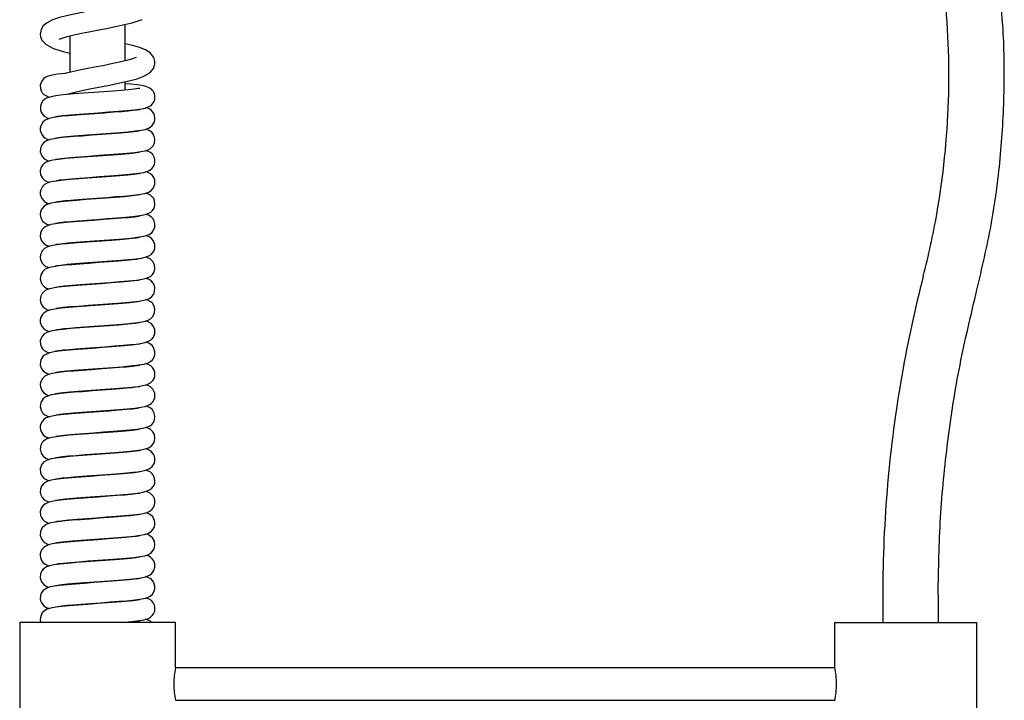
# Model space of a CAD drawing. Header units: millimetres. Extents: x 3931.866 to 3932.12, y 2341.392 to 2342.049.
# Tile 2 of 4: x 3931.872 to 3932.112, y 2341.723 to 2341.889. Entities that reach past the tile are written whole.
import ezdxf

# ---------------------------------------------------------------- set-up
doc = ezdxf.new("R2010")
doc.units = ezdxf.units.MM
doc.layers.add('SANINDUSA', color=3, linetype='Continuous')

msp = doc.modelspace()

# ---------------------------------------------------------------- linework, layer by layer
at = {"layer": 'SANINDUSA'}
for p, q in [((3931.897621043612, 2341.879120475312), (3931.897621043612, 2341.888005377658)), ((3931.897621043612, 2341.871963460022), (3931.897621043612, 2341.874018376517)), ((3931.897621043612, 2341.866762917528), (3931.897621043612, 2341.866943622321)), ((3931.897621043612, 2341.861563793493), (3931.897621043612, 2341.861745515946)), ((3931.897621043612, 2341.856364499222), (3931.897621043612, 2341.85654397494)), ((3931.897621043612, 2341.851163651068), (3931.897621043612, 2341.851342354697)), ((3931.899721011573, 2341.846180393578), (3931.899721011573, 2341.846345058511)), ((3931.882021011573, 2341.844896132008), (3931.882021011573, 2341.844730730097)), ((3931.899721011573, 2341.840977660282), (3931.899721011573, 2341.841144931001)), ((3931.882021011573, 2341.83969334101), (3931.882021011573, 2341.83952876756)), ((3931.899721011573, 2341.835779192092), (3931.899721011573, 2341.835947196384)), ((3931.882021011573, 2341.834495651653), (3931.882021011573, 2341.834331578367)), ((3931.899721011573, 2341.830579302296), (3931.899721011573, 2341.830747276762)), ((3931.882021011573, 2341.829296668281), (3931.882021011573, 2341.829127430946)), ((3931.882021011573, 2341.82409280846), (3931.882021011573, 2341.823925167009)), ((3931.899721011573, 2341.825376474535), (3931.899721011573, 2341.825548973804)), ((3931.882021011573, 2341.818893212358), (3931.882021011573, 2341.818730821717)), ((3931.899721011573, 2341.820180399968), (3931.899721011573, 2341.820345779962)), ((3931.899721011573, 2341.814980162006), (3931.899721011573, 2341.815143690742)), ((3931.882021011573, 2341.813695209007), (3931.882021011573, 2341.81352718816)), ((3931.899721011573, 2341.809777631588), (3931.899721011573, 2341.809945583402)), ((3931.882021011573, 2341.808493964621), (3931.882021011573, 2341.808326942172)), ((3931.899721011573, 2341.804579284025), (3931.899721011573, 2341.804746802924)), ((3931.882021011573, 2341.803295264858), (3931.882021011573, 2341.803131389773)), ((3931.899721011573, 2341.799378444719), (3931.899721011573, 2341.799547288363)), ((3931.882021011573, 2341.798093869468), (3931.882021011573, 2341.797931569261)), ((3931.882021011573, 2341.792893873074), (3931.882021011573, 2341.792725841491)), ((3931.899721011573, 2341.794178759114), (3931.899721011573, 2341.794344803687)), ((3931.882021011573, 2341.787697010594), (3931.882021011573, 2341.787530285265)), ((3931.899721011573, 2341.788979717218), (3931.899721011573, 2341.789148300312)), ((3931.899721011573, 2341.78378101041), (3931.899721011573, 2341.783945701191)), ((3931.882021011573, 2341.78249486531), (3931.882021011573, 2341.782330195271)), ((3931.899721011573, 2341.778576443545), (3931.899721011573, 2341.778743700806)), ((3931.882021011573, 2341.77729572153), (3931.882021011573, 2341.777126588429)), ((3931.899721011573, 2341.773380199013), (3931.899721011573, 2341.77354382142)), ((3931.882021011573, 2341.772093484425), (3931.882021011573, 2341.771928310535)), ((3931.899721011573, 2341.768178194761), (3931.899721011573, 2341.768345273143)), ((3931.882021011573, 2341.766896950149), (3931.882021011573, 2341.766716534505)), ((3931.882021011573, 2341.761692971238), (3931.882021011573, 2341.761526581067)), ((3931.899721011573, 2341.762979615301), (3931.899721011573, 2341.763142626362)), ((3931.882021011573, 2341.756493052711), (3931.882021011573, 2341.756326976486)), ((3931.899721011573, 2341.757780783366), (3931.899721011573, 2341.757942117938)), ((3931.899721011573, 2341.752578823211), (3931.899721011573, 2341.752745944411)), ((3931.882021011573, 2341.751296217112), (3931.882021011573, 2341.751127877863)), ((3931.899721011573, 2341.747378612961), (3931.899721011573, 2341.747544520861)), ((3932.082370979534, 2341.748835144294), (3932.082370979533, 2341.742043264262)), ((3932.095871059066, 2341.748835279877), (3932.095871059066, 2341.742043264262)), ((3931.882021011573, 2341.746096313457), (3931.882021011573, 2341.745929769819)), ((3931.871871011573, 2341.742043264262), (3931.871871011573, 2341.712043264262)), ((3931.909871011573, 2341.742043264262), (3931.871871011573, 2341.742043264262)), ((3931.899721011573, 2341.74217762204), (3931.899721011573, 2341.742343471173)), ((3931.909871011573, 2341.730994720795), (3931.909871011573, 2341.742043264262)), ((3932.070621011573, 2341.742043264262), (3932.070621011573, 2341.731093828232)), ((3932.070621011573, 2341.742043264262), (3932.105284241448, 2341.742043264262)), ((3932.105284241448, 2341.712043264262), (3932.105284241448, 2341.742043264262)), ((3932.070621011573, 2341.730993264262), (3931.909871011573, 2341.730993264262)), ((3931.909871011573, 2341.723093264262), (3932.070621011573, 2341.723093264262))]:
    msp.add_line(p, q, dxfattribs=at)
at = {"layer": 'SANINDUSA', "flags": 128}
for points in [[(3931.900266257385, 2341.893894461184), (3931.9002757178, 2341.893916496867), (3931.899751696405, 2341.893720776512), (3931.898831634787, 2341.893433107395), (3931.897519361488, 2341.893092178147), (3931.895644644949, 2341.892651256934), (3931.893290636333, 2341.892150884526), (3931.891010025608, 2341.891710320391), (3931.888954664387, 2341.891321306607), (3931.887071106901, 2341.890942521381), (3931.885156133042, 2341.89053306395), (3931.883285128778, 2341.890103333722), (3931.881540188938, 2341.889653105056), (3931.879910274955, 2341.889095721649), (3931.878531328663, 2341.888397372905), (3931.877617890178, 2341.887616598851), (3931.877071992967, 2341.886720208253), (3931.876868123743, 2341.885579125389), (3931.876961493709, 2341.884930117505), (3931.877270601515, 2341.884184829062), (3931.878307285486, 2341.88305746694), (3931.880084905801, 2341.882138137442), (3931.882497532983, 2341.881398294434), (3931.88412096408, 2341.881008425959)], [(3931.881479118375, 2341.88440692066), (3931.881514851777, 2341.884403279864), (3931.88224277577, 2341.884672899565), (3931.883487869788, 2341.885028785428), (3931.88509958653, 2341.885423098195), (3931.886906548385, 2341.885828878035), (3931.888770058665, 2341.886216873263), (3931.890786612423, 2341.886607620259), (3931.893068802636, 2341.887038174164), (3931.895578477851, 2341.887550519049), (3931.897732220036, 2341.888030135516), (3931.899337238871, 2341.888420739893), (3931.900556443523, 2341.888757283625), (3931.901746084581, 2341.889170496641)], [(3931.883327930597, 2341.870985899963), (3931.885305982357, 2341.871471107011), (3931.887400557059, 2341.871934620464), (3931.889390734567, 2341.872340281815), (3931.891134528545, 2341.872672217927), (3931.893779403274, 2341.873178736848), (3931.895556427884, 2341.873545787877), (3931.898928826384, 2341.874317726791), (3931.900546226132, 2341.874755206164), (3931.902168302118, 2341.87535074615), (3931.903576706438, 2341.876168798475), (3931.904553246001, 2341.877335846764), (3931.904857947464, 2341.87834470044), (3931.904861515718, 2341.878928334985), (3931.904586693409, 2341.879902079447), (3931.903692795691, 2341.881041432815), (3931.902543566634, 2341.881775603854), (3931.901090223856, 2341.882371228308), (3931.899349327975, 2341.882882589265), (3931.897621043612, 2341.883295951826)], [(3931.90025692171, 2341.879890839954), (3931.900265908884, 2341.879911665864), (3931.900036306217, 2341.879820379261), (3931.899161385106, 2341.879527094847), (3931.897958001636, 2341.879202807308), (3931.89654197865, 2341.878856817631), (3931.894978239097, 2341.87850435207), (3931.893894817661, 2341.87827456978), (3931.892532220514, 2341.877999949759), (3931.890658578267, 2341.877645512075), (3931.888899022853, 2341.877310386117), (3931.886851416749, 2341.876896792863), (3931.8846362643, 2341.876417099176), (3931.88291143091, 2341.876009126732)], [(3931.883015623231, 2341.876034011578), (3931.881083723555, 2341.87581767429), (3931.879752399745, 2341.875600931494), (3931.878853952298, 2341.875369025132), (3931.878204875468, 2341.875085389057), (3931.877658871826, 2341.874680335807), (3931.877183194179, 2341.874059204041), (3931.876896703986, 2341.873197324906), (3931.876912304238, 2341.87237980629), (3931.877101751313, 2341.871776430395), (3931.877365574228, 2341.871326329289), (3931.877793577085, 2341.87087381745), (3931.878906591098, 2341.870283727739), (3931.879133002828, 2341.870228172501)], [(3931.880594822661, 2341.865492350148), (3931.880600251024, 2341.865486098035), (3931.88110058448, 2341.86557058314), (3931.882348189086, 2341.865737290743), (3931.884251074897, 2341.865925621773), (3931.886380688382, 2341.866091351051), (3931.88870431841, 2341.866266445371), (3931.891106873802, 2341.866447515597), (3931.893544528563, 2341.866631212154), (3931.89586724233, 2341.866806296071), (3931.897965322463, 2341.866970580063), (3931.899757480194, 2341.867145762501), (3931.901125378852, 2341.86731998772), (3931.90213795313, 2341.867496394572), (3931.903270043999, 2341.867848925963), (3931.903906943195, 2341.86823768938), (3931.904444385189, 2341.868824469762), (3931.904650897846, 2341.869200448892), (3931.904795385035, 2341.869620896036), (3931.904865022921, 2341.870411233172), (3931.904746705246, 2341.871023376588), (3931.904573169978, 2341.871433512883), (3931.90447471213, 2341.87160325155), (3931.904274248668, 2341.871876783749), (3931.903996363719, 2341.872157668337), (3931.903262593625, 2341.872620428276), (3931.902381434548, 2341.87291942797), (3931.901607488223, 2341.873077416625), (3931.900486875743, 2341.873241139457), (3931.898991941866, 2341.873408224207), (3931.897621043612, 2341.873528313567)], [(3931.901146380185, 2341.872380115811), (3931.901158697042, 2341.872387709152), (3931.90073593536, 2341.872318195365), (3931.899756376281, 2341.87217986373), (3931.898342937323, 2341.87202569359), (3931.896628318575, 2341.871877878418), (3931.894640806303, 2341.871728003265), (3931.892356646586, 2341.87155585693), (3931.889913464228, 2341.871371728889), (3931.887472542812, 2341.871187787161), (3931.885198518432, 2341.871016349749), (3931.883294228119, 2341.870859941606)], [(3931.883294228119, 2341.870859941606), (3931.883275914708, 2341.870858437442), (3931.88176801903, 2341.870703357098), (3931.880644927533, 2341.870557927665), (3931.879543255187, 2341.870361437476), (3931.878404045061, 2341.86999138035), (3931.877922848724, 2341.869705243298), (3931.877506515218, 2341.869323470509), (3931.87716065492, 2341.868817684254), (3931.876910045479, 2341.86808124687), (3931.876926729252, 2341.867107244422), (3931.877086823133, 2341.866610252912), (3931.87731563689, 2341.866197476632), (3931.87785836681, 2341.865616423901), (3931.878748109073, 2341.865131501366), (3931.879067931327, 2341.865041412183)], [(3931.901169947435, 2341.8671893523), (3931.901063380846, 2341.86717466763), (3931.90047282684, 2341.867077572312), (3931.899555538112, 2341.866955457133), (3931.898336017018, 2341.866825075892), (3931.896770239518, 2341.866688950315), (3931.894841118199, 2341.866543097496), (3931.892578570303, 2341.866372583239), (3931.890192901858, 2341.866192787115), (3931.88783574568, 2341.866015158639), (3931.885668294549, 2341.865851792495), (3931.883873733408, 2341.865711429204), (3931.88238568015, 2341.865571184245), (3931.881200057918, 2341.865434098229), (3931.880108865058, 2341.865272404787), (3931.879087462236, 2341.865049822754), (3931.87807739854, 2341.864614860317), (3931.877488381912, 2341.864101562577), (3931.876997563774, 2341.863229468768), (3931.876883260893, 2341.862686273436), (3931.876892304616, 2341.86210819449), (3931.877238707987, 2341.861116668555), (3931.877681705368, 2341.860566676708), (3931.878023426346, 2341.860292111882), (3931.878708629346, 2341.859945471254), (3931.879098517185, 2341.859837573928)], [(3931.880525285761, 2341.860265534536), (3931.880866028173, 2341.860330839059), (3931.881787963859, 2341.860468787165), (3931.883282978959, 2341.860636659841), (3931.885187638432, 2341.860801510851), (3931.887280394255, 2341.860959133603), (3931.889536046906, 2341.861129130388), (3931.891812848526, 2341.861300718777), (3931.894094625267, 2341.861472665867), (3931.89628455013, 2341.861637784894), (3931.898307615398, 2341.861800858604), (3931.900106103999, 2341.861985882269), (3931.901477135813, 2341.86217503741), (3931.902464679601, 2341.86237159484), (3931.903279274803, 2341.862646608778), (3931.903713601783, 2341.862889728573), (3931.90420067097, 2341.863310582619), (3931.904684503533, 2341.864079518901), (3931.904837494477, 2341.864625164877), (3931.904865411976, 2341.865205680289), (3931.904766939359, 2341.86575745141), (3931.90456514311, 2341.866247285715), (3931.903991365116, 2341.866967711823), (3931.903418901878, 2341.867357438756), (3931.902681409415, 2341.867642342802), (3931.90263879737, 2341.867652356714)], [(3931.901025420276, 2341.861945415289), (3931.901032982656, 2341.861952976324), (3931.900602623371, 2341.861897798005), (3931.89967799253, 2341.861770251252), (3931.898313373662, 2341.861622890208), (3931.896494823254, 2341.861467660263), (3931.894291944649, 2341.86130171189), (3931.89188106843, 2341.861120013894), (3931.889431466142, 2341.860935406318), (3931.887109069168, 2341.860760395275), (3931.885047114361, 2341.860604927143), (3931.8832419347, 2341.860455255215), (3931.881672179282, 2341.860292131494), (3931.880345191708, 2341.86011153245), (3931.879241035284, 2341.859890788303), (3931.878266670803, 2341.859526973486), (3931.877714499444, 2341.859134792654), (3931.877184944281, 2341.858461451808), (3931.876908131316, 2341.857669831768), (3931.876890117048, 2341.856925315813), (3931.877071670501, 2341.856245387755), (3931.877419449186, 2341.855655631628), (3931.877868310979, 2341.855207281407), (3931.878316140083, 2341.854919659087), (3931.879072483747, 2341.854641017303)], [(3931.880631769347, 2341.855094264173), (3931.880685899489, 2341.855096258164), (3931.881405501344, 2341.855216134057), (3931.882642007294, 2341.855370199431), (3931.88437958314, 2341.855536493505), (3931.886451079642, 2341.855696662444), (3931.888765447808, 2341.855871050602), (3931.891194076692, 2341.85605408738), (3931.89358158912, 2341.856234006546), (3931.895882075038, 2341.856407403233), (3931.898010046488, 2341.856574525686), (3931.899963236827, 2341.856769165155), (3931.90145453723, 2341.856971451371), (3931.902503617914, 2341.857183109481), (3931.903242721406, 2341.857430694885), (3931.903790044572, 2341.857742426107), (3931.904055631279, 2341.857962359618), (3931.904402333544, 2341.858361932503), (3931.904742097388, 2341.859036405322), (3931.904866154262, 2341.859994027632), (3931.904609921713, 2341.860959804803), (3931.904058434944, 2341.861706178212), (3931.903481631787, 2341.862123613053), (3931.902673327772, 2341.862442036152)], [(3931.880736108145, 2341.84993238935), (3931.88072756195, 2341.849923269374), (3931.880866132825, 2341.849932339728), (3931.881593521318, 2341.850042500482), (3931.88276245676, 2341.850183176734), (3931.884397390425, 2341.850337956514), (3931.886459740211, 2341.850497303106), (3931.888803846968, 2341.85067394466), (3931.891261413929, 2341.850859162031), (3931.893660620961, 2341.851039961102), (3931.895853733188, 2341.851205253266), (3931.897771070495, 2341.851353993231), (3931.899472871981, 2341.851514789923), (3931.900914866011, 2341.851689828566), (3931.902114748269, 2341.851893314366), (3931.903102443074, 2341.852172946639), (3931.903614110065, 2341.852427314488), (3931.904177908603, 2341.852887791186), (3931.90465284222, 2341.853605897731), (3931.904852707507, 2341.854332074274), (3931.904850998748, 2341.854955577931), (3931.904679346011, 2341.855606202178), (3931.904303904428, 2341.856240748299), (3931.903803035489, 2341.856719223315), (3931.90286584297, 2341.857185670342), (3931.902660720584, 2341.857235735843)], [(3931.901086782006, 2341.856770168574), (3931.901091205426, 2341.856783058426), (3931.900860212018, 2341.856741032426), (3931.899949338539, 2341.856604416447), (3931.898538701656, 2341.856444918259), (3931.896661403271, 2341.856280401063), (3931.894506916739, 2341.856117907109), (3931.892137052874, 2341.855939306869), (3931.889711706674, 2341.855756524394), (3931.88736053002, 2341.855579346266), (3931.885137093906, 2341.855411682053), (3931.883085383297, 2341.855240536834), (3931.88127470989, 2341.855043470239), (3931.879944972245, 2341.854842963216), (3931.878997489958, 2341.854623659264), (3931.878331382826, 2341.854363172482), (3931.878061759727, 2341.854206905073), (3931.877811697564, 2341.854022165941), (3931.877498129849, 2341.853714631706), (3931.877137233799, 2341.853171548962), (3931.876886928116, 2341.852321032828), (3931.876972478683, 2341.851325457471), (3931.877419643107, 2341.850456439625), (3931.878009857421, 2341.849904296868), (3931.879032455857, 2341.849439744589), (3931.879058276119, 2341.849433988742)], [(3931.901208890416, 2341.851604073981), (3931.901221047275, 2341.851610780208), (3931.900777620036, 2341.851525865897), (3931.89977800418, 2341.85138242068), (3931.898215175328, 2341.851213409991), (3931.896287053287, 2341.851051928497), (3931.89416572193, 2341.850892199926), (3931.891900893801, 2341.850721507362), (3931.889629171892, 2341.850550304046), (3931.88736071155, 2341.850379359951), (3931.885200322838, 2341.85021643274), (3931.883200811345, 2341.850051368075), (3931.881447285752, 2341.849864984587), (3931.880120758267, 2341.849674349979), (3931.879164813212, 2341.849472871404), (3931.878369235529, 2341.849182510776), (3931.87794878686, 2341.848928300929), (3931.877467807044, 2341.84847866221), (3931.877007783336, 2341.847660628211), (3931.876884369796, 2341.847097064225), (3931.876890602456, 2341.846521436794), (3931.877240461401, 2341.845515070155), (3931.877823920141, 2341.844843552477), (3931.878386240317, 2341.84448423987), (3931.879146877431, 2341.844237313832)], [(3931.880603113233, 2341.84469663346), (3931.880586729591, 2341.844683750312), (3931.881025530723, 2341.844758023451), (3931.881841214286, 2341.844875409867), (3931.882926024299, 2341.845000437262), (3931.884364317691, 2341.845135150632), (3931.886152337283, 2341.845274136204), (3931.888332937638, 2341.845438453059), (3931.890696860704, 2341.845616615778), (3931.893087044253, 2341.845796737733), (3931.895350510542, 2341.845967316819), (3931.897276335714, 2341.846113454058), (3931.898881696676, 2341.84625456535), (3931.900180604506, 2341.846394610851), (3931.902363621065, 2341.846748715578), (3931.903345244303, 2341.847079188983), (3931.903906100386, 2341.847433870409), (3931.904488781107, 2341.848094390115), (3931.904837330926, 2341.849024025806), (3931.904805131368, 2341.850012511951), (3931.904497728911, 2341.850766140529), (3931.904140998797, 2341.851227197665), (3931.903857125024, 2341.851480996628), (3931.903605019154, 2341.851654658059), (3931.903009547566, 2341.851936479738), (3931.902633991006, 2341.85204032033)], [(3931.901148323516, 2341.846381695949), (3931.901141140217, 2341.846387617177), (3931.900632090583, 2341.846301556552), (3931.899363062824, 2341.846132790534), (3931.897429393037, 2341.845942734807), (3931.895274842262, 2341.845775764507), (3931.892936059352, 2341.845599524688), (3931.890534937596, 2341.845418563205), (3931.888106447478, 2341.845235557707), (3931.885797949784, 2341.845061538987), (3931.883712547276, 2341.844897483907), (3931.881929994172, 2341.844721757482), (3931.880571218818, 2341.844546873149), (3931.879570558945, 2341.844370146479), (3931.878473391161, 2341.844026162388), (3931.877851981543, 2341.843649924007), (3931.877316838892, 2341.843077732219), (3931.877107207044, 2341.842708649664), (3931.876956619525, 2341.842291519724), (3931.87687486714, 2341.841497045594), (3931.876986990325, 2341.840876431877), (3931.877159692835, 2341.840457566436), (3931.877255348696, 2341.840289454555), (3931.877451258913, 2341.840016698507), (3931.877724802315, 2341.839734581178), (3931.878454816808, 2341.83926569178), (3931.879150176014, 2341.839026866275)], [(3931.880611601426, 2341.839499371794), (3931.880594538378, 2341.839486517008), (3931.880758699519, 2341.839513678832), (3931.881514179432, 2341.839631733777), (3931.882745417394, 2341.839781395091), (3931.884324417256, 2341.839931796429), (3931.886171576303, 2341.840075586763), (3931.888340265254, 2341.840239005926), (3931.890739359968, 2341.840419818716), (3931.893209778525, 2341.84060598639), (3931.895583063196, 2341.840784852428), (3931.897676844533, 2341.840946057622), (3931.899361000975, 2341.841102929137), (3931.90063040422, 2341.841251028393), (3931.901702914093, 2341.841413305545), (3931.90283558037, 2341.841682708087), (3931.903847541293, 2341.842188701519), (3931.90427684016, 2341.842598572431), (3931.904639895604, 2341.843175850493), (3931.90486060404, 2341.844006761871), (3931.904746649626, 2341.845023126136), (3931.904547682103, 2341.845479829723), (3931.904299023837, 2341.845847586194), (3931.90375529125, 2341.846353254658), (3931.902753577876, 2341.846822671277), (3931.902653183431, 2341.84684619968)], [(3931.901145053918, 2341.841181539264), (3931.90107555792, 2341.841175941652), (3931.90082540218, 2341.841132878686), (3931.899872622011, 2341.840994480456), (3931.89840826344, 2341.840832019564), (3931.896635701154, 2341.840678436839), (3931.894614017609, 2341.840525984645), (3931.892327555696, 2341.84035366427), (3931.889889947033, 2341.840169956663), (3931.8874559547, 2341.839986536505), (3931.885188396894, 2341.839815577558), (3931.883236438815, 2341.839654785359), (3931.881703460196, 2341.839495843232), (3931.880576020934, 2341.839347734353), (3931.879478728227, 2341.839145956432), (3931.878234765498, 2341.838695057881), (3931.877730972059, 2341.838344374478), (3931.877372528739, 2341.837956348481), (3931.877238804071, 2341.837757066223), (3931.877131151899, 2341.83755947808), (3931.876939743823, 2341.837024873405), (3931.876884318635, 2341.836177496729), (3931.876989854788, 2341.835667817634), (3931.877188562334, 2341.835204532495), (3931.877730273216, 2341.834525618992), (3931.87833447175, 2341.834113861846), (3931.879103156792, 2341.833846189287)], [(3931.880587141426, 2341.834289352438), (3931.88088390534, 2341.834334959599), (3931.8818611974, 2341.834478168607), (3931.883517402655, 2341.834659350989), (3931.885491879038, 2341.834824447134), (3931.887682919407, 2341.834989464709), (3931.890036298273, 2341.835166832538), (3931.892480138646, 2341.835351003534), (3931.894878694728, 2341.835531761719), (3931.897077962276, 2341.83569791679), (3931.899013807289, 2341.835867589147), (3931.900543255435, 2341.836039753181), (3931.901666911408, 2341.836206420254), (3931.902777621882, 2341.836462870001), (3931.903436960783, 2341.836734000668), (3931.904062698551, 2341.837174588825), (3931.904541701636, 2341.837783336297), (3931.904822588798, 2341.838542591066), (3931.904856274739, 2341.83931052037), (3931.904692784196, 2341.839973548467), (3931.904389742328, 2341.840528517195), (3931.903917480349, 2341.841025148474), (3931.903261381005, 2341.841424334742), (3931.902659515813, 2341.841640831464)], [(3931.901139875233, 2341.835977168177), (3931.901157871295, 2341.835989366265), (3931.901005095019, 2341.835964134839), (3931.900330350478, 2341.835856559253), (3931.899299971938, 2341.835725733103), (3931.897945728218, 2341.835588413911), (3931.896273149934, 2341.835450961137), (3931.894236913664, 2341.835297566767), (3931.891925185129, 2341.835123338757), (3931.889531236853, 2341.834942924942), (3931.887207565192, 2341.834767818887), (3931.88512280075, 2341.834610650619), (3931.883425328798, 2341.834472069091), (3931.882057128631, 2341.83433596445), (3931.880986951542, 2341.834206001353), (3931.879952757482, 2341.834044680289), (3931.878961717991, 2341.833813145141), (3931.878475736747, 2341.833631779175), (3931.877926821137, 2341.833310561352), (3931.877336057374, 2341.832705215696), (3931.87692309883, 2341.831749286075), (3931.876871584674, 2341.831183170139), (3931.876950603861, 2341.830604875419), (3931.877372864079, 2341.829715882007), (3931.87784495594, 2341.829224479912), (3931.878243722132, 2341.828956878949), (3931.879009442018, 2341.828644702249), (3931.879058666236, 2341.828633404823)], [(3931.880539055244, 2341.829073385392), (3931.880528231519, 2341.829066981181), (3931.88093397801, 2341.829143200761), (3931.881914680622, 2341.829285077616), (3931.883487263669, 2341.829456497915), (3931.885399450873, 2341.829617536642), (3931.887502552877, 2341.82977587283), (3931.889752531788, 2341.829945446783), (3931.892028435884, 2341.830116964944), (3931.894320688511, 2341.830289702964), (3931.896505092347, 2341.830454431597), (3931.898522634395, 2341.830620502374), (3931.900256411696, 2341.830803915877), (3931.901558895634, 2341.830988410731), (3931.902496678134, 2341.831179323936), (3931.903397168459, 2341.83150493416), (3931.903906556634, 2341.831833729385), (3931.904428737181, 2341.832400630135), (3931.904654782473, 2341.832809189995), (3931.904815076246, 2341.833306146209), (3931.904825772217, 2341.834314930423), (3931.904524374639, 2341.835120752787), (3931.90409079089, 2341.835675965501), (3931.903616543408, 2341.836043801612), (3931.902860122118, 2341.836384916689), (3931.902661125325, 2341.836435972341)], [(3931.90110140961, 2341.830766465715), (3931.901010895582, 2341.830763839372), (3931.900352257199, 2341.830659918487), (3931.899315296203, 2341.830527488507), (3931.897846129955, 2341.83037938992), (3931.895939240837, 2341.830225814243), (3931.893656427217, 2341.830053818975), (3931.891209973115, 2341.829869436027), (3931.888771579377, 2341.829685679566), (3931.886505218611, 2341.829514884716), (3931.884550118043, 2341.829366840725), (3931.882853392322, 2341.829218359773), (3931.881419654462, 2341.829061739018), (3931.87911640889, 2341.828657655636), (3931.878109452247, 2341.828234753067), (3931.877522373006, 2341.827740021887), (3931.877027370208, 2341.826914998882), (3931.876873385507, 2341.825927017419), (3931.877079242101, 2341.825027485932), (3931.877436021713, 2341.82443374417), (3931.877764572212, 2341.82409158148), (3931.878018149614, 2341.823895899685), (3931.878427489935, 2341.823663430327), (3931.878932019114, 2341.823470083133), (3931.87907443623, 2341.823435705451)], [(3931.880580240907, 2341.823880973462), (3931.88057039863, 2341.823875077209), (3931.880714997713, 2341.823901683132), (3931.88149898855, 2341.824029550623), (3931.882802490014, 2341.824187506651), (3931.884609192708, 2341.824355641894), (3931.886699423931, 2341.824515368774), (3931.889026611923, 2341.824690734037), (3931.891449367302, 2341.824873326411), (3931.893843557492, 2341.825053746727), (3931.896183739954, 2341.825230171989), (3931.898372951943, 2341.825406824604), (3931.900340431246, 2341.825614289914), (3931.901754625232, 2341.825822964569), (3931.902724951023, 2341.826044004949), (3931.903396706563, 2341.826303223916), (3931.903667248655, 2341.826458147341), (3931.903916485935, 2341.826639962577), (3931.904224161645, 2341.826936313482), (3931.904585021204, 2341.827462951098), (3931.904848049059, 2341.828295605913), (3931.904784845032, 2341.82929348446), (3931.904353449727, 2341.8301770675), (3931.903761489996, 2341.83074917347), (3931.902732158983, 2341.831227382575), (3931.902664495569, 2341.831240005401)], [(3931.880754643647, 2341.818735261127), (3931.880741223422, 2341.818713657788), (3931.880967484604, 2341.818747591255), (3931.881373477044, 2341.818811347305), (3931.882545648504, 2341.818959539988), (3931.884187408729, 2341.819120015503), (3931.886228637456, 2341.819279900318), (3931.888543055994, 2341.81945428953), (3931.890988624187, 2341.81963860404), (3931.893394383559, 2341.81981989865), (3931.895627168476, 2341.819988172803), (3931.897616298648, 2341.820141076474), (3931.899410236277, 2341.820308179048), (3931.900932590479, 2341.820492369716), (3931.902154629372, 2341.820701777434), (3931.903127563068, 2341.820982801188), (3931.903601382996, 2341.821218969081), (3931.904107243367, 2341.821614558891), (3931.904546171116, 2341.822192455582), (3931.904785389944, 2341.822782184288), (3931.904854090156, 2341.823729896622), (3931.904730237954, 2341.82427140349), (3931.904429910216, 2341.824869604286), (3931.903945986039, 2341.825406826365), (3931.90344890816, 2341.825741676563), (3931.902666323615, 2341.826030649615)], [(3931.901039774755, 2341.825556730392), (3931.901023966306, 2341.825569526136), (3931.900755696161, 2341.825522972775), (3931.899785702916, 2341.82538354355), (3931.898329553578, 2341.825224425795), (3931.896424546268, 2341.825062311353), (3931.894230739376, 2341.824897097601), (3931.891837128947, 2341.824716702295), (3931.889408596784, 2341.824533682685), (3931.88708571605, 2341.824358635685), (3931.884939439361, 2341.824196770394), (3931.882980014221, 2341.824030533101), (3931.8812564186, 2341.823841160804), (3931.879915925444, 2341.823637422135), (3931.878905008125, 2341.823395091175), (3931.878104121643, 2341.823033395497), (3931.877721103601, 2341.822742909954), (3931.877336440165, 2341.822306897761), (3931.877007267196, 2341.821659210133), (3931.8768711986, 2341.820806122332), (3931.877045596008, 2341.819910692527), (3931.87751483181, 2341.819142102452), (3931.878079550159, 2341.818657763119), (3931.878834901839, 2341.818301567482), (3931.879086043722, 2341.818234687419)], [(3931.901181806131, 2341.820397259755), (3931.901184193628, 2341.820403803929), (3931.900974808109, 2341.820361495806), (3931.90014317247, 2341.820230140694), (3931.898769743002, 2341.820068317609), (3931.896916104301, 2341.819900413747), (3931.894850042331, 2341.819743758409), (3931.892600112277, 2341.819574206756), (3931.890310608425, 2341.819401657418), (3931.888049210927, 2341.819231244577), (3931.885853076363, 2341.819065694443), (3931.883820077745, 2341.818906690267), (3931.881948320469, 2341.818723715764), (3931.880463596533, 2341.818529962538), (3931.879369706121, 2341.818323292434), (3931.878562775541, 2341.818071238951), (3931.878205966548, 2341.81789558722), (3931.877846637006, 2341.817650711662), (3931.877408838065, 2341.817205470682), (3931.876977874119, 2341.816367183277), (3931.876875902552, 2341.815794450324), (3931.876904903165, 2341.81522273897), (3931.877286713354, 2341.814241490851), (3931.877873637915, 2341.81360369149), (3931.878428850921, 2341.813263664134), (3931.879100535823, 2341.813042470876)], [(3931.880578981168, 2341.813487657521), (3931.880570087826, 2341.813482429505), (3931.880928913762, 2341.813541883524), (3931.881655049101, 2341.813650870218), (3931.882615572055, 2341.813767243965), (3931.883932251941, 2341.813897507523), (3931.885618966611, 2341.814033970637), (3931.887718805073, 2341.814192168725), (3931.890048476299, 2341.814367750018), (3931.892446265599, 2341.814548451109), (3931.894758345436, 2341.814722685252), (3931.896786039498, 2341.814875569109), (3931.898493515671, 2341.81501773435), (3931.89992268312, 2341.815164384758), (3931.901130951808, 2341.815320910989), (3931.902233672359, 2341.815518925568), (3931.903216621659, 2341.81582013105), (3931.903760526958, 2341.81612390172), (3931.90435232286, 2341.816695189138), (3931.904784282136, 2341.81757811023), (3931.904848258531, 2341.818576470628), (3931.90458512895, 2341.819410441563), (3931.904223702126, 2341.819937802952), (3931.903915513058, 2341.820234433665), (3931.903665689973, 2341.820416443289), (3931.903086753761, 2341.820707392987), (3931.902634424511, 2341.820840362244)], [(3931.901122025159, 2341.815175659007), (3931.900955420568, 2341.815155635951), (3931.900015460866, 2341.815012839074), (3931.89823186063, 2341.814814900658), (3931.896057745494, 2341.814634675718), (3931.893703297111, 2341.814457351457), (3931.891290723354, 2341.814275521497), (3931.888863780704, 2341.814092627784), (3931.886507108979, 2341.813915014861), (3931.884359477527, 2341.8137516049), (3931.882436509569, 2341.813576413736), (3931.880921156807, 2341.813396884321), (3931.879815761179, 2341.813219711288), (3931.878884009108, 2341.812988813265), (3931.878349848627, 2341.812768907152), (3931.87777241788, 2341.812385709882), (3931.877231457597, 2341.811744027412), (3931.8770211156, 2341.811298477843), (3931.876895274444, 2341.810787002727), (3931.87693381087, 2341.809874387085), (3931.877169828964, 2341.809238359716), (3931.877472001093, 2341.808790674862), (3931.877864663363, 2341.808414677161), (3931.878548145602, 2341.808020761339), (3931.879098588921, 2341.807840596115)], [(3931.880584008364, 2341.80828897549), (3931.880578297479, 2341.808285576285), (3931.880702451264, 2341.808303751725), (3931.881367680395, 2341.808410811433), (3931.88246769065, 2341.808550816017), (3931.883910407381, 2341.808695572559), (3931.885647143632, 2341.808836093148), (3931.887721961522, 2341.808992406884), (3931.890081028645, 2341.809170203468), (3931.892555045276, 2341.809356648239), (3931.894976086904, 2341.809539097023), (3931.897152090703, 2341.809703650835), (3931.898912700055, 2341.809857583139), (3931.900264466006, 2341.810004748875), (3931.901358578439, 2341.810155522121), (3931.902461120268, 2341.810372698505), (3931.903488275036, 2341.810754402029), (3931.903997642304, 2341.811111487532), (3931.904486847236, 2341.811690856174), (3931.904821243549, 2341.812535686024), (3931.904815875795, 2341.81356378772), (3931.90443362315, 2341.814465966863), (3931.903928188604, 2341.815022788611), (3931.903007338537, 2341.815538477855), (3931.902633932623, 2341.815641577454)], [(3931.901141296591, 2341.809980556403), (3931.901083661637, 2341.809977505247), (3931.900839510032, 2341.809935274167), (3931.899864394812, 2341.809793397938), (3931.898309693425, 2341.809622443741), (3931.896448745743, 2341.809464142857), (3931.894353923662, 2341.809306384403), (3931.892039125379, 2341.809131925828), (3931.889599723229, 2341.808948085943), (3931.887183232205, 2341.808765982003), (3931.884948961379, 2341.808597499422), (3931.882997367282, 2341.808432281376), (3931.881440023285, 2341.808264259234), (3931.880282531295, 2341.808102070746), (3931.879148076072, 2341.807863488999), (3931.877915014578, 2341.807293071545), (3931.877509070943, 2341.806924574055), (3931.877242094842, 2341.80656256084), (3931.877061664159, 2341.806204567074), (3931.876908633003, 2341.805673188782), (3931.876887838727, 2341.80494502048), (3931.877131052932, 2341.804114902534), (3931.877609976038, 2341.803440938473), (3931.878228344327, 2341.802973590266), (3931.879147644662, 2341.802638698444)], [(3931.880604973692, 2341.803094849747), (3931.880641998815, 2341.803093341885), (3931.880870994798, 2341.803133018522), (3931.881826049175, 2341.803273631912), (3931.883385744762, 2341.803446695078), (3931.885263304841, 2341.803607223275), (3931.88737029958, 2341.803765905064), (3931.889691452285, 2341.803940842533), (3931.892134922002, 2341.804124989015), (3931.894555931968, 2341.8043074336), (3931.896794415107, 2341.804476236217), (3931.898754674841, 2341.804642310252), (3931.900318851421, 2341.804811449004), (3931.901478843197, 2341.804974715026), (3931.902197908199, 2341.805110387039), (3931.90301535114, 2341.805348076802), (3931.903814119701, 2341.805770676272), (3931.904222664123, 2341.806137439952), (3931.904493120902, 2341.80649992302), (3931.904675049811, 2341.806856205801), (3931.904830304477, 2341.807383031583), (3931.904856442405, 2341.808108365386), (3931.904619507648, 2341.808941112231), (3931.904402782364, 2341.809309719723), (3931.904140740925, 2341.8096236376), (3931.903514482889, 2341.810098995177), (3931.902607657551, 2341.810427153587)], [(3931.901162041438, 2341.804786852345), (3931.9010542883, 2341.804772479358), (3931.900414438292, 2341.804668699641), (3931.899348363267, 2341.804531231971), (3931.897943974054, 2341.804388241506), (3931.896239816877, 2341.80424844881), (3931.894199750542, 2341.804094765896), (3931.891884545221, 2341.803920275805), (3931.889489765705, 2341.803739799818), (3931.88716766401, 2341.803564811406), (3931.885072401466, 2341.803406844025), (3931.88335096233, 2341.803265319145), (3931.881965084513, 2341.803125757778), (3931.880894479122, 2341.802993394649), (3931.879777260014, 2341.802811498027), (3931.878623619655, 2341.802494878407), (3931.878029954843, 2341.802183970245), (3931.877393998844, 2341.801584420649), (3931.876948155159, 2341.800658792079), (3931.876872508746, 2341.800124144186), (3931.876911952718, 2341.799582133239), (3931.87727386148, 2341.798660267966), (3931.877769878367, 2341.798087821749), (3931.878671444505, 2341.797558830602), (3931.879106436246, 2341.797433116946)], [(3931.880571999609, 2341.7978858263), (3931.880631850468, 2341.797891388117), (3931.881201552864, 2341.797986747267), (3931.882393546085, 2341.798142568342), (3931.884132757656, 2341.798315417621), (3931.886091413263, 2341.798469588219), (3931.888247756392, 2341.798632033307), (3931.890499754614, 2341.798801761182), (3931.892799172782, 2341.798975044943), (3931.895083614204, 2341.799147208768), (3931.897214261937, 2341.799308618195), (3931.899164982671, 2341.79948280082), (3931.900723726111, 2341.799663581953), (3931.901865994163, 2341.799842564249), (3931.902782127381, 2341.800060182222), (3931.903857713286, 2341.800596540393), (3931.904410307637, 2341.801174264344), (3931.904643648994, 2341.80158438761), (3931.904809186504, 2341.802079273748), (3931.904837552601, 2341.803048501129), (3931.904606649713, 2341.803767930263), (3931.904291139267, 2341.804257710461), (3931.903895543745, 2341.804645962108), (3931.902845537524, 2341.80518524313), (3931.902631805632, 2341.805236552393)], [(3931.90115730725, 2341.799586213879), (3931.900862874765, 2341.799540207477), (3931.900172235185, 2341.799434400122), (3931.899256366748, 2341.799320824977), (3931.897992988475, 2341.799192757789), (3931.896355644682, 2341.79905716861), (3931.894305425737, 2341.798902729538), (3931.892000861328, 2341.798729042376), (3931.889608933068, 2341.798548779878), (3931.887282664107, 2341.798373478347), (3931.885209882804, 2341.798217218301), (3931.883464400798, 2341.798075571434), (3931.881986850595, 2341.797928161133), (3931.87962735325, 2341.797580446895), (3931.878641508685, 2341.797301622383), (3931.878114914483, 2341.797038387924), (3931.87752807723, 2341.796546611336), (3931.877030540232, 2341.795723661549), (3931.876872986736, 2341.794736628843), (3931.877075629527, 2341.793835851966), (3931.877431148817, 2341.793239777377), (3931.877759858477, 2341.792895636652), (3931.878013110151, 2341.792699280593), (3931.878474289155, 2341.792441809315), (3931.879064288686, 2341.792230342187), (3931.879070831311, 2341.792228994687)], [(3931.880565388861, 2341.792677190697), (3931.88057756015, 2341.792673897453), (3931.880810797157, 2341.792720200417), (3931.881683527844, 2341.792854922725), (3931.883097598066, 2341.793018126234), (3931.884978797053, 2341.793185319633), (3931.88706914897, 2341.793343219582), (3931.889336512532, 2341.793514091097), (3931.891630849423, 2341.793687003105), (3931.893894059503, 2341.793857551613), (3931.896080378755, 2341.794022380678), (3931.898103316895, 2341.794182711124), (3931.899953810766, 2341.794368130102), (3931.901407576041, 2341.794564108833), (3931.902478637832, 2341.794776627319), (3931.903270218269, 2341.795042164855), (3931.903616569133, 2341.795226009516), (3931.903965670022, 2341.795481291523), (3931.904406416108, 2341.79596762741), (3931.904808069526, 2341.796873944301), (3931.904870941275, 2341.797455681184), (3931.904803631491, 2341.798018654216), (3931.904368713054, 2341.798956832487), (3931.903776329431, 2341.799538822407), (3931.903230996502, 2341.799847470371), (3931.902618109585, 2341.80002122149)], [(3931.880714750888, 2341.787521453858), (3931.880720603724, 2341.787505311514), (3931.880981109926, 2341.787549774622), (3931.881946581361, 2341.787688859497), (3931.883397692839, 2341.787847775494), (3931.885300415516, 2341.788010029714), (3931.887499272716, 2341.788175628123), (3931.88989980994, 2341.788356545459), (3931.892335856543, 2341.788540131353), (3931.894661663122, 2341.788715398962), (3931.896801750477, 2341.788876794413), (3931.898749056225, 2341.789041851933), (3931.90046171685, 2341.789229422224), (3931.901802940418, 2341.789431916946), (3931.902820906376, 2341.789673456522), (3931.903661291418, 2341.790055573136), (3931.904079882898, 2341.790386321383), (3931.904473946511, 2341.790869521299), (3931.904768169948, 2341.791519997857), (3931.904869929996, 2341.792310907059), (3931.904697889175, 2341.793159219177), (3931.904236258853, 2341.793921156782), (3931.903669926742, 2341.794411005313), (3931.903152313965, 2341.794680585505), (3931.9026399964, 2341.794830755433)], [(3931.901027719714, 2341.794356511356), (3931.900898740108, 2341.794347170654), (3931.90055513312, 2341.794290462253), (3931.89948053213, 2341.794146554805), (3931.897933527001, 2341.793987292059), (3931.895965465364, 2341.793827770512), (3931.893706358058, 2341.793657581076), (3931.891281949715, 2341.793474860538), (3931.888860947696, 2341.793292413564), (3931.886586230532, 2341.793120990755), (3931.884540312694, 2341.792966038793), (3931.88268957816, 2341.792802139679), (3931.88109087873, 2341.792619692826), (3931.879805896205, 2341.792416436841), (3931.87879749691, 2341.79215929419), (3931.878334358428, 2341.791963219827), (3931.877841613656, 2341.791644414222), (3931.877349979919, 2341.791124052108), (3931.877031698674, 2341.790526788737), (3931.876893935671, 2341.789977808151), (3931.876873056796, 2341.78953478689), (3931.876942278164, 2341.789038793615), (3931.877161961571, 2341.788455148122), (3931.87758040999, 2341.78787026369), (3931.878087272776, 2341.787452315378), (3931.879025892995, 2341.787041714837), (3931.879067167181, 2341.787032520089)], [(3931.901151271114, 2341.789189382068), (3931.901143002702, 2341.789195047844), (3931.900526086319, 2341.78908568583), (3931.899377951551, 2341.788934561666), (3931.897707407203, 2341.788766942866), (3931.895690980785, 2341.788607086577), (3931.89343091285, 2341.788436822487), (3931.891026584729, 2341.788255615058), (3931.888628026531, 2341.788074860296), (3931.886250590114, 2341.787895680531), (3931.88400813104, 2341.78772266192), (3931.881918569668, 2341.787520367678), (3931.88033589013, 2341.787309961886), (3931.879258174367, 2341.787095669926), (3931.878514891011, 2341.786849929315), (3931.877967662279, 2341.78654259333), (3931.877708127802, 2341.786331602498), (3931.877368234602, 2341.785951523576), (3931.877023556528, 2341.785305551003), (3931.876871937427, 2341.784368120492), (3931.87709383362, 2341.783395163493), (3931.877628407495, 2341.782620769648), (3931.878208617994, 2341.782178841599), (3931.878962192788, 2341.781860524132), (3931.879078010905, 2341.781831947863)], [(3931.880642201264, 2341.782307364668), (3931.8806867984, 2341.782302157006), (3931.881311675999, 2341.782402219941), (3931.882317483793, 2341.782533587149), (3931.883742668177, 2341.78268028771), (3931.885605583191, 2341.782832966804), (3931.887870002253, 2341.783003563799), (3931.890316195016, 2341.78318792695), (3931.892769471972, 2341.783372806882), (3931.895063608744, 2341.783545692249), (3931.897045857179, 2341.783695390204), (3931.898755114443, 2341.783842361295), (3931.900198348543, 2341.783996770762), (3931.901443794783, 2341.784169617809), (3931.902525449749, 2341.784389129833), (3931.903521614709, 2341.784772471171), (3931.904102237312, 2341.785209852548), (3931.904640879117, 2341.785979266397), (3931.904869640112, 2341.786953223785), (3931.904721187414, 2341.787897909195), (3931.90437478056, 2341.788550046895), (3931.904032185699, 2341.788933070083), (3931.903770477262, 2341.789145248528), (3931.903508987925, 2341.789310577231), (3931.902877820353, 2341.789581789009), (3931.902662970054, 2341.789635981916)], [(3931.901145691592, 2341.783984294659), (3931.901023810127, 2341.783968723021), (3931.900272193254, 2341.783847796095), (3931.898921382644, 2341.783684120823), (3931.897096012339, 2341.783514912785), (3931.895081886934, 2341.783361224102), (3931.8928796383, 2341.783195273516), (3931.890618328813, 2341.783024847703), (3931.888324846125, 2341.782852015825), (3931.886083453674, 2341.782683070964), (3931.884010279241, 2341.782522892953), (3931.882131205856, 2341.782343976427), (3931.880666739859, 2341.782160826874), (3931.879605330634, 2341.781977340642), (3931.878728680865, 2341.781735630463), (3931.877713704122, 2341.78113493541), (3931.877200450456, 2341.780490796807), (3931.876887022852, 2341.779521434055), (3931.876962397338, 2341.778560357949), (3931.87728989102, 2341.77783568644), (3931.877713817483, 2341.777338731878), (3931.878178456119, 2341.776998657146), (3931.879100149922, 2341.776638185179)], [(3931.880595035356, 2341.777091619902), (3931.88065344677, 2341.777095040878), (3931.881234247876, 2341.777190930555), (3931.882216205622, 2341.777321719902), (3931.883520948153, 2341.777459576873), (3931.885149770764, 2341.777598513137), (3931.887117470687, 2341.77774685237), (3931.88940491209, 2341.777919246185), (3931.891801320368, 2341.778099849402), (3931.894153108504, 2341.778277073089), (3931.896303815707, 2341.778439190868), (3931.898063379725, 2341.778579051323), (3931.899484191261, 2341.778715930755), (3931.90057859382, 2341.778844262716), (3931.901599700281, 2341.778995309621), (3931.902602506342, 2341.779209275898), (3931.903603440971, 2341.779620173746), (3931.904191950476, 2341.780102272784), (3931.904709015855, 2341.780942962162), (3931.9048454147, 2341.781476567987), (3931.904861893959, 2341.782051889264), (3931.904747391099, 2341.7826210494), (3931.904540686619, 2341.783092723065), (3931.904049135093, 2341.783717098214), (3931.903615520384, 2341.784047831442), (3931.902830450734, 2341.784399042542), (3931.902659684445, 2341.784440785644)], [(3931.901153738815, 2341.778784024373), (3931.900821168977, 2341.778732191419), (3931.899783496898, 2341.778583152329), (3931.898110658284, 2341.778403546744), (3931.896147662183, 2341.778241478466), (3931.893962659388, 2341.778076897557), (3931.891612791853, 2341.77789979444), (3931.889171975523, 2341.777715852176), (3931.886782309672, 2341.777535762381), (3931.884595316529, 2341.777370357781), (3931.882679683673, 2341.777201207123), (3931.881171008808, 2341.777030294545), (3931.880060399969, 2341.776864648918), (3931.878918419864, 2341.776595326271), (3931.878242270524, 2341.776305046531), (3931.877637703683, 2341.775859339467), (3931.877197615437, 2341.775285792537), (3931.876936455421, 2341.774610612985), (3931.876876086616, 2341.773876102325), (3931.877024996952, 2341.773164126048), (3931.87717002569, 2341.772838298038), (3931.877359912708, 2341.77253499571), (3931.877865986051, 2341.772015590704), (3931.879090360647, 2341.771441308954)], [(3931.880615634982, 2341.771899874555), (3931.880609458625, 2341.771888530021), (3931.880797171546, 2341.771920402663), (3931.881641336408, 2341.772049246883), (3931.883044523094, 2341.772212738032), (3931.884794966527, 2341.772370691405), (3931.886784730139, 2341.772521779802), (3931.889043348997, 2341.772691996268), (3931.891471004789, 2341.772874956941), (3931.893920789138, 2341.773059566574), (3931.8962275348, 2341.773233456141), (3931.898255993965, 2341.773396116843), (3931.899905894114, 2341.773562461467), (3931.901150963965, 2341.773723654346), (3931.901895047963, 2341.773848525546), (3931.902760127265, 2341.774062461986), (3931.903657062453, 2341.774467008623), (3931.90412746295, 2341.774837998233), (3931.904436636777, 2341.775212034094), (3931.904631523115, 2341.775557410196), (3931.904798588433, 2341.776033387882), (3931.904869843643, 2341.776712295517), (3931.90470624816, 2341.777538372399), (3931.9045187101, 2341.77793041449), (3931.904283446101, 2341.778266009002), (3931.903720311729, 2341.778774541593), (3931.90266112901, 2341.779233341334)], [(3931.901130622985, 2341.773574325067), (3931.901147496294, 2341.773587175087), (3931.900983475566, 2341.773559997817), (3931.900236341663, 2341.773443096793), (3931.899028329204, 2341.773295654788), (3931.897476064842, 2341.773146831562), (3931.895652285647, 2341.773004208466), (3931.893502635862, 2341.772842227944), (3931.891114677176, 2341.772662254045), (3931.88864825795, 2341.772476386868), (3931.886270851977, 2341.772297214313), (3931.884167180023, 2341.772136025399), (3931.882471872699, 2341.771980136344), (3931.881188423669, 2341.771832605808), (3931.88011551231, 2341.771673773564), (3931.878995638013, 2341.771419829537), (3931.877979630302, 2341.77094753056), (3931.877529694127, 2341.770549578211), (3931.877137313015, 2341.769971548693), (3931.876889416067, 2341.769142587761), (3931.876971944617, 2341.768126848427), (3931.877159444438, 2341.767658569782), (3931.877400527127, 2341.767279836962), (3931.877933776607, 2341.766758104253), (3931.878918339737, 2341.766272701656), (3931.879097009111, 2341.766228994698)], [(3931.880580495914, 2341.766687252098), (3931.880892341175, 2341.766736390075), (3931.881946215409, 2341.766888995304), (3931.8837701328, 2341.767082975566), (3931.885900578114, 2341.767255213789), (3931.888222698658, 2341.767430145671), (3931.890620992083, 2341.767610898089), (3931.893058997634, 2341.767794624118), (3931.895414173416, 2341.767972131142), (3931.897552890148, 2341.76813586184), (3931.899438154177, 2341.768311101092), (3931.900902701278, 2341.768488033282), (3931.901964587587, 2341.768661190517), (3931.902984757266, 2341.768930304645), (3931.903585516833, 2341.76921336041), (3931.904170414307, 2341.769679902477), (3931.904632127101, 2341.770359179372), (3931.904859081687, 2341.771191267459), (3931.904826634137, 2341.77191043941), (3931.904669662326, 2341.772430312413), (3931.904486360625, 2341.772784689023), (3931.904206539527, 2341.77315346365), (3931.903774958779, 2341.773528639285), (3931.903150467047, 2341.773867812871), (3931.902598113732, 2341.774022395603)], [(3931.901153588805, 2341.768381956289), (3931.901169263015, 2341.768391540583), (3931.90077664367, 2341.768325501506), (3931.899999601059, 2341.76821109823), (3931.898964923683, 2341.768088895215), (3931.897579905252, 2341.767955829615), (3931.895844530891, 2341.767818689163), (3931.893708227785, 2341.767657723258), (3931.891364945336, 2341.767481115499), (3931.888974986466, 2341.767301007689), (3931.886690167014, 2341.76712882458), (3931.884715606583, 2341.766979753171), (3931.883067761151, 2341.766838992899), (3931.880574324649, 2341.766547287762), (3931.879498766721, 2341.766352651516), (3931.878520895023, 2341.766051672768), (3931.877978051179, 2341.76574747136), (3931.877387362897, 2341.76517551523), (3931.87695721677, 2341.764293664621), (3931.876893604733, 2341.763298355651), (3931.877155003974, 2341.762466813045), (3931.87751475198, 2341.761939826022), (3931.877822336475, 2341.76164257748), (3931.878070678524, 2341.761460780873), (3931.878644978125, 2341.761170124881), (3931.879094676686, 2341.761036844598)], [(3931.88054537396, 2341.761472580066), (3931.880545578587, 2341.761467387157), (3931.88090104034, 2341.761536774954), (3931.881561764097, 2341.76163845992), (3931.882935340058, 2341.761801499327), (3931.884789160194, 2341.761970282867), (3931.88684607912, 2341.762126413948), (3931.889088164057, 2341.762295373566), (3931.891372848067, 2341.762467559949), (3931.893649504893, 2341.762639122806), (3931.895862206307, 2341.762805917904), (3931.897908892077, 2341.7629657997), (3931.899781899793, 2341.763148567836), (3931.901251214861, 2341.763339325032), (3931.902322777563, 2341.763538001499), (3931.903130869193, 2341.763782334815), (3931.903525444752, 2341.763972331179), (3931.903946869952, 2341.764265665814), (3931.904436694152, 2341.764811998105), (3931.904665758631, 2341.765234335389), (3931.904827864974, 2341.765770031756), (3931.904868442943, 2341.766351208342), (3931.904781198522, 2341.766907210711), (3931.904320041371, 2341.767820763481), (3931.903726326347, 2341.768373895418), (3931.903186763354, 2341.768666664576), (3931.902600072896, 2341.768828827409)], [(3931.880664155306, 2341.756305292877), (3931.88067638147, 2341.756295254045), (3931.88134691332, 2341.756407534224), (3931.88254307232, 2341.756559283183), (3931.884235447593, 2341.756724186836), (3931.886291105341, 2341.756884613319), (3931.888594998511, 2341.757058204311), (3931.891025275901, 2341.757241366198), (3931.893417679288, 2341.757421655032), (3931.895705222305, 2341.757594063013), (3931.897808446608, 2341.757757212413), (3931.899745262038, 2341.757944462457), (3931.901275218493, 2341.758142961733), (3931.902368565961, 2341.758349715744), (3931.903149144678, 2341.758591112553), (3931.903715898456, 2341.758890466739), (3931.903969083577, 2341.75908431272), (3931.904295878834, 2341.75942115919), (3931.904654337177, 2341.760008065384), (3931.904867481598, 2341.760902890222), (3931.904722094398, 2341.76189449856), (3931.904231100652, 2341.762727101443), (3931.903642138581, 2341.763228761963), (3931.903112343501, 2341.763496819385), (3931.902635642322, 2341.763632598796)], [(3931.900980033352, 2341.763134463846), (3931.900953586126, 2341.763151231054), (3931.900343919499, 2341.763058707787), (3931.899270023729, 2341.762922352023), (3931.897731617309, 2341.762769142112), (3931.895751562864, 2341.762611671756), (3931.893460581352, 2341.762439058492), (3931.891020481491, 2341.762255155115), (3931.888601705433, 2341.762072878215), (3931.886356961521, 2341.761903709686), (3931.884379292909, 2341.761753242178), (3931.882615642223, 2341.761594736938), (3931.881104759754, 2341.761421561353), (3931.87985037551, 2341.761225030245), (3931.878835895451, 2341.760972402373), (3931.878372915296, 2341.760782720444), (3931.877882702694, 2341.760476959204), (3931.877384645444, 2341.759971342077), (3931.877049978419, 2341.759374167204), (3931.876899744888, 2341.758818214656), (3931.876871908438, 2341.758369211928), (3931.876932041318, 2341.757882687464), (3931.877137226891, 2341.757303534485), (3931.877539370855, 2341.756714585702), (3931.878047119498, 2341.756278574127), (3931.878985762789, 2341.75585357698), (3931.879063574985, 2341.755835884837)], [(3931.901137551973, 2341.757988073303), (3931.901026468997, 2341.757971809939), (3931.900260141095, 2341.757846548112), (3931.898983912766, 2341.757690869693), (3931.897210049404, 2341.75752437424), (3931.895127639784, 2341.757364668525), (3931.892806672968, 2341.75718977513), (3931.890383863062, 2341.757007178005), (3931.888004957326, 2341.756827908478), (3931.885707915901, 2341.756654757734), (3931.883578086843, 2341.756485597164), (3931.881635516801, 2341.756287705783), (3931.880180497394, 2341.75608441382), (3931.87916197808, 2341.755870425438), (3931.878447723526, 2341.755619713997), (3931.878166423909, 2341.755472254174), (3931.877911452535, 2341.755301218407), (3931.877635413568, 2341.755061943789), (3931.87728179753, 2341.754625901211), (3931.8769599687, 2341.753904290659), (3931.876889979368, 2341.752926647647), (3931.87720095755, 2341.751983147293), (3931.877771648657, 2341.751287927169), (3931.878338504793, 2341.750908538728), (3931.878839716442, 2341.750699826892), (3931.879090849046, 2341.75063729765)], [(3931.880716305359, 2341.75113114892), (3931.880705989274, 2341.751114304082), (3931.881201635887, 2341.751185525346), (3931.882160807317, 2341.751315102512), (3931.883560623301, 2341.751463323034), (3931.885411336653, 2341.75161835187), (3931.887644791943, 2341.751786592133), (3931.890073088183, 2341.751969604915), (3931.892525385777, 2341.752154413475), (3931.894835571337, 2341.75232850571), (3931.896868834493, 2341.75248183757), (3931.898647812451, 2341.752632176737), (3931.900181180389, 2341.752794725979), (3931.901482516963, 2341.752976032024), (3931.902570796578, 2341.753201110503), (3931.903553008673, 2341.75359051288), (3931.9041129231, 2341.754020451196), (3931.904620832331, 2341.754736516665), (3931.904857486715, 2341.755574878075), (3931.904812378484, 2341.756380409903), (3931.90455628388, 2341.757064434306), (3931.904177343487, 2341.757588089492), (3931.903755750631, 2341.757954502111), (3931.903338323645, 2341.758198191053), (3931.902647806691, 2341.758436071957)], [(3931.901218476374, 2341.752808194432), (3931.900881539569, 2341.752743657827), (3931.899967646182, 2341.752606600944), (3931.898478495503, 2341.752438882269), (3931.896582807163, 2341.752274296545), (3931.894501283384, 2341.752117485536), (3931.892255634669, 2341.75194824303), (3931.889985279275, 2341.751777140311), (3931.887705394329, 2341.751605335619), (3931.885513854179, 2341.751440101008), (3931.883489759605, 2341.751277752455), (3931.881687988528, 2341.751093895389), (3931.880312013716, 2341.750906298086), (3931.879320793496, 2341.750712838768), (3931.878495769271, 2341.750441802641), (3931.8780510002, 2341.750198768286), (3931.877555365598, 2341.749778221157), (3931.87706628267, 2341.749015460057), (3931.876908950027, 2341.748474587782), (3931.876874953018, 2341.747895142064), (3931.876967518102, 2341.747342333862), (3931.877164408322, 2341.746849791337), (3931.87773423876, 2341.74612056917), (3931.878307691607, 2341.745724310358), (3931.879144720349, 2341.745436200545)], [(3931.880582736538, 2341.745887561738), (3931.880663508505, 2341.745896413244), (3931.881241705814, 2341.745991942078), (3931.882165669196, 2341.746115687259), (3931.883393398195, 2341.746247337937), (3931.884965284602, 2341.746384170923), (3931.886895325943, 2341.746530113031), (3931.889163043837, 2341.74670101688), (3931.891554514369, 2341.74688125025), (3931.893917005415, 2341.747059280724), (3931.896089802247, 2341.747223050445), (3931.897885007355, 2341.747363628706), (3931.89936642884, 2341.74750349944), (3931.900539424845, 2341.747639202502), (3931.90162094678, 2341.747799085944), (3931.902642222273, 2341.748020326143), (3931.903652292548, 2341.748450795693), (3931.904242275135, 2341.748958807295), (3931.904738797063, 2341.749827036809), (3931.904856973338, 2341.750369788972), (3931.904851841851, 2341.750948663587), (3931.904507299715, 2341.751950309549), (3931.904053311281, 2341.752513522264), (3931.903693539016, 2341.752798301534), (3931.902989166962, 2341.753144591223), (3931.902654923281, 2341.753234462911)], [(3931.901147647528, 2341.747581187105), (3931.901150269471, 2341.74758828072), (3931.900696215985, 2341.747511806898), (3931.899516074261, 2341.747350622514), (3931.897670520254, 2341.747163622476), (3931.895581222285, 2341.7469988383), (3931.893289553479, 2341.746826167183), (3931.890901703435, 2341.74664620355), (3931.888465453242, 2341.746462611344), (3931.8861263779, 2341.746286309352), (3931.88400829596, 2341.746122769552), (3931.882178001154, 2341.745949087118), (3931.88076825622, 2341.745775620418), (3931.87973274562, 2341.745603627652), (3931.878607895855, 2341.74528335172), (3931.877957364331, 2341.744928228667), (3931.877390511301, 2341.744379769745), (3931.877164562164, 2341.744024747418), (3931.876993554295, 2341.743617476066), (3931.876871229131, 2341.742805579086), (3931.876963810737, 2341.742155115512), (3931.877006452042, 2341.742043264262)], [(3931.896357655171, 2341.742043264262), (3931.896366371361, 2341.742043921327), (3931.898334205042, 2341.742203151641), (3931.899884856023, 2341.742360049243), (3931.901032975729, 2341.742506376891), (3931.902128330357, 2341.74269682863), (3931.903295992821, 2341.743064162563), (3931.90379309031, 2341.743350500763), (3931.904207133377, 2341.743718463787), (3931.904541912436, 2341.744183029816), (3931.904801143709, 2341.744843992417), (3931.90484893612, 2341.745770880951), (3931.904725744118, 2341.746284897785), (3931.904517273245, 2341.746732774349), (3931.903981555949, 2341.747375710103), (3931.903414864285, 2341.747757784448), (3931.90265934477, 2341.748027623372)], [(3931.901126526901, 2341.742373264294), (3931.901140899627, 2341.742386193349), (3931.900642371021, 2341.742303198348), (3931.899575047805, 2341.742157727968), (3931.898484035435, 2341.742043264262)]]:
    msp.add_lwpolyline(points, dxfattribs=at)
at = {"layer": 'SANINDUSA'}
for centre, radius, start, end in [((3931.902790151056, 2341.875572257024), 0.1956997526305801, 350.0275910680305, 6.361150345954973), ((3931.902790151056, 2341.875572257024), 0.1956997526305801, 345.5030828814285, 350.0275910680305), ((3932.392973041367, 2341.748835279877), 0.3106020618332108, 165.5035835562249, 170.0275910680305), ((3932.392973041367, 2341.748835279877), 0.3106020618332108, 170.0275910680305, 180.0000250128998), ((3931.902173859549, 2341.740189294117), 0.002674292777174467, 43.88842411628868, 81.5603836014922), ((3931.928946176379, 2341.726989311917), 0.01950106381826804, 168.1474134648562, 179.8414832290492), ((3932.052034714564, 2341.726981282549), 0.01904644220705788, 0.1864546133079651, 12.46962397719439), ((3931.928856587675, 2341.727087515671), 0.01941145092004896, 180.1306147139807, 191.9806902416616), ((3932.052133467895, 2341.727094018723), 0.01894765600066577, 347.3994021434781, 359.846523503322)]:
    msp.add_arc(centre, radius, start, end, dxfattribs=at)
msp.add_open_spline([(3932.105329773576, 2341.823205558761), (3932.106569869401, 2341.828491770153), (3932.10905006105, 2341.839064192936), (3932.111203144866, 2341.855230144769), (3932.112138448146, 2341.871491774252), (3932.111962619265, 2341.886325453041), (3932.11092058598, 2341.895651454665), (3932.110481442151, 2341.899581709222)], degree=3, knots=[0, 0, 0, 0, 0.2114880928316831, 0.4229761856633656, 0.6344642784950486, 0.8459523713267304, 1, 1, 1, 1], dxfattribs=at)
for points, degree in [([(3931.88412096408, 2341.885183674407), (3931.88412096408, 2341.876295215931)], 1), ([(3931.88412096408, 2341.871180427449), (3931.88412096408, 2341.870927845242)], 1), ([(3931.88412096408, 2341.865912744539), (3931.88412096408, 2341.865730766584)], 1), ([(3931.88412096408, 2341.860709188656), (3931.88412096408, 2341.860528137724)], 1), ([(3931.88412096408, 2341.85551174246), (3931.88412096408, 2341.855326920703)], 1), ([(3931.88412096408, 2341.850311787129), (3931.88412096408, 2341.85012732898)], 1), ([(3932.095871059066, 2341.748835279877), (3932.095984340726, 2341.755099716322), (3932.096210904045, 2341.767628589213), (3932.098076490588, 2341.786341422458), (3932.100954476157, 2341.804925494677), (3932.103871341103, 2341.817112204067), (3932.105329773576, 2341.823205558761)], 3)]:
    msp.add_open_spline(points, degree=degree, dxfattribs=at)

doc.saveas('drawing.dxf')
